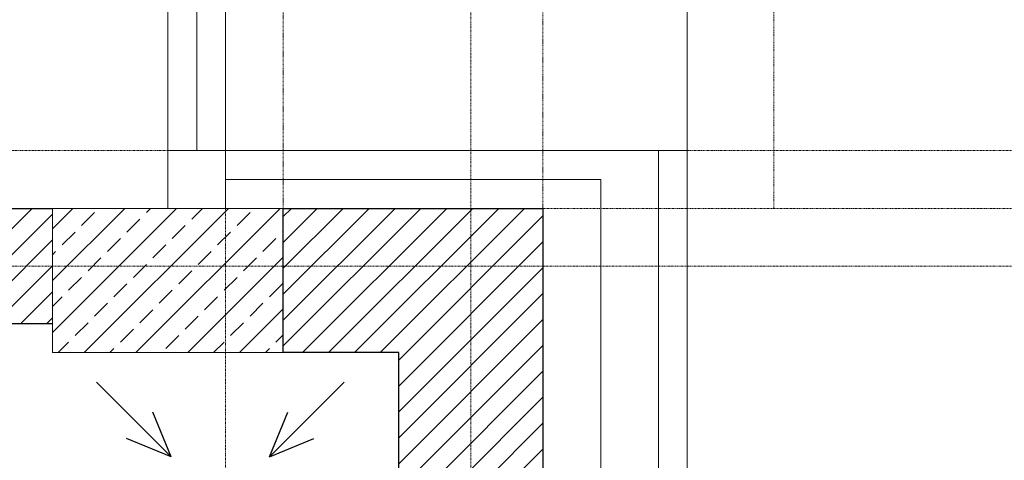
# Model space of a CAD drawing. Header units: millimetres. Extents: x 49908 to 79848, y -11883 to -3092.
# Tile 215 of 222: x 77935 to 78105, y -5870 to -5794. Entities that reach past the tile are written whole.
import ezdxf

# ---------------------------------------------------------------- set-up
doc = ezdxf.new("R2010")
doc.units = ezdxf.units.MM
for name, pattern in [('0.5_0.5', [10, 5, -5]), ('DASHDOT', [1, 0.5, -0.25, 0, -0.25]), ('DASHED', [19.05, 12.7, -6.35])]:
    doc.linetypes.add(name, pattern=pattern)
doc.layers.get('0').update_dxf_attribs({"color": 9, "lineweight": 9})
for name, color, linetype, lineweight in [('A stolarka', 9, 'Continuous', 9), ('A_HATCH', 9, 'Continuous', 9), ('A_IZOLACJA', 9, 'ZIGZAG', 9), ('A_MUROWANE', 9, 'Continuous', 25), ('A_OSIE', 9, 'DASHDOT', 9), ('A_PRZERYW', 9, 'DASHED', 9), ('A_WIDOK', 9, 'Continuous', 9), ('\x9dciany', 9, 'Continuous', 9)]:
    doc.layers.add(name, color=color, linetype=linetype, lineweight=lineweight)
doc.layers.add('S_W_went wywiewna', color=7, linetype='Continuous', true_color=0xdf5d0c)
doc.linetypes.add('ZIGZAG', pattern='A,0.00254,-5.08,[131,ltypeshp.shx,S=5.08,R=0,X=-5.08,Y=0],-10.16,[131,ltypeshp.shx,S=5.08,R=180,X=5.08,Y=0],-5.08', length=20.32254)

msp = doc.modelspace()

# ---------------------------------------------------------------- hatches: boundary and pattern name
at = {"lineweight": 5, "ltscale": 0.25}
h = msp.add_hatch(dxfattribs=at)
h.set_pattern_fill('ANSI33', color=256, angle=90, style=0)
h.set_pattern_definition([(45, (24000, -25), (-4.49012806, 4.49012806), []), (45, (24004.49, -25), (-4.49012806, 4.49012806), [3.175, -1.5875])])
h.paths.add_polyline_path([(77980.47, -5851.63), (77940.47, -5851.63), (77940.47, -5826.63), (77980.47, -5826.63)])
at = {"layer": 'A_HATCH', "transparency": 33554687}
h = msp.add_hatch(dxfattribs=at)
h.set_pattern_fill('ANSI31', color=256, angle=360)
h.set_pattern_definition([(45, (24000, 0), (-2.24506403, 2.24506403), [])])
h.paths.add_polyline_path([(77100.47, -6009.74), (77080.47, -6009.74), (77080.47, -6426.63), (77100.47, -6426.63)])
h.paths.add_polyline_path([(77100.47, -5426.63), (77080.47, -5426.63), (77080.47, -5486.63), (76700.47, -5486.63), (76700.47, -5439.13), (76680.47, -5439.13), (76680.47, -5566.63), (76700.47, -5566.63), (76700.47, -5506.63), (77080.47, -5506.63), (77080.47, -5566.63), (77100.47, -5566.63)])
h.paths.add_polyline_path([(77100.47, -4926.63), (77042.97, -4926.63), (77042.97, -4946.63), (77080.47, -4946.63), (77080.47, -5326.63), (77100.47, -5326.63)])
h.paths.add_polyline_path([(76942.97, -4926.63), (76837.97, -4926.63), (76837.97, -4946.63), (76942.97, -4946.63)])
h.paths.add_polyline_path([(77695.47, -5826.63), (77555.47, -5826.63), (77555.47, -5846.63), (77670.47, -5846.63), (77670.47, -6026.63), (77690.47, -6026.63), (77690.47, -5846.63), (77695.47, -5846.63)])
h.paths.add_polyline_path([(77690.47, -6026.63), (77670.47, -6026.63), (77670.47, -6126.63), (77690.47, -6126.63)])
h.paths.add_polyline_path([(77690.47, -6126.63), (77670.47, -6126.63), (77670.47, -6181.63), (77690.47, -6181.63)])
h.paths.add_polyline_path([(77940.47, -5826.63), (77790.47, -5826.63), (77790.47, -5846.63), (77940.47, -5846.63)])
h.paths.add_polyline_path([(77940.47, -5826.63), (77940.47, -5846.63)], flags=17)
h.paths.add_polyline_path([(77790.47, -5826.63), (77785.47, -5826.63), (77785.47, -5846.63), (77790.47, -5846.63)])
h.paths.add_polyline_path([(77325.47, -5826.63), (77325.47, -5846.63), (77465.47, -5846.63), (77465.47, -5826.63)])
h.paths.add_polyline_path([(77300.47, -5851.63), (77280.47, -5851.63), (77280.47, -5966.63), (77290.47, -5966.63), (77300.47, -5966.63)])
h.paths.add_polyline_path([(77300.47, -5439.13), (77280.47, -5439.13), (77280.47, -5813.63), (77300.47, -5813.63)])
h.paths.add_polyline_path([(77280.47, -5014.13), (77300.47, -5014.13), (77300.47, -4926.63), (77280.47, -4926.63)])
h.paths.add_polyline_path([(77300.47, -5039.13), (77280.47, -5039.13), (77280.47, -5414.13), (77300.47, -5414.13)])
h.paths.add_polyline_path([(76700.47, -5839.13), (76680.47, -5839.13), (76680.47, -5909.74), (76700.47, -5909.74)])
h.paths.add_polyline_path([(76700.47, -5814.13), (76700.47, -5826.63), (77080.47, -5826.63), (77080.47, -5909.74), (77100.47, -5909.74), (77100.47, -5666.63), (77080.47, -5666.63), (77080.47, -5806.63), (76700.47, -5806.63), (76700.47, -5666.63), (76680.47, -5666.63), (76680.47, -5814.13)])
h.paths.add_polyline_path([(76680.47, -5014.13), (76700.47, -5014.13), (76700.47, -4946.63), (76737.97, -4946.63), (76737.97, -4926.63), (76680.47, -4926.63)])
h.paths.add_polyline_path([(76700.47, -5039.13), (76680.47, -5039.13), (76680.47, -5314.13), (76700.47, -5314.13)])
h = msp.add_hatch(dxfattribs=at)
h.set_pattern_fill('ANSI31', color=256, angle=360)
h.set_pattern_definition([(45, (24000, -7e-10), (-2.24506403, 2.24506403), [])])
h.paths.add_polyline_path([(78025.47, -5826.63), (77980.47, -5826.63), (77980.47, -5851.63), (78000.47, -5851.63), (78000.47, -5877.44), (78025.47, -5877.44)])
h.paths.add_polyline_path([(78025.47, -5877.44), (78000.47, -5877.44), (78000.47, -5946.63), (78025.47, -5946.63)])
h.paths.add_polyline_path([(78025.47, -5882.49), (78025.47, -5856.99)])

# ---------------------------------------------------------------- linework, layer by layer
msp.add_lwpolyline([(77980.47, -5851.63), (77940.47, -5851.63), (77940.47, -5826.63), (77980.47, -5826.63)], close=True)
at = {"layer": 'A stolarka'}
for points in [[(77970.47, -5826.63), (77970.47, -5636.63)], [(77960.47, -5816.63), (77960.47, -5646.63)], [(77965.47, -5816.63), (77965.47, -5646.63)], [(77970.47, -5826.63), (77970.47, -5816.63), (77960.47, -5816.63), (77960.47, -5826.63), (77970.47, -5826.63)]]:
    msp.add_lwpolyline(points, dxfattribs=at)
at = {"layer": 'A_IZOLACJA', "ltscale": 0.015}
msp.add_lwpolyline([(77970.47, -5821.63), (78035.47, -5821.63), (78035.47, -5946.63)], dxfattribs=at)
at = {"layer": 'A_MUROWANE'}
msp.add_lwpolyline([(77940.47, -5846.63), (77785.47, -5846.63), (77785.47, -5826.63), (77940.47, -5826.63)], dxfattribs=at)
at = {"layer": 'A_MUROWANE', "ltscale": 0.5}
msp.add_lwpolyline([(77980.47, -5826.63), (78025.47, -5826.63), (78025.47, -5946.63), (78000.47, -5946.63), (78000.47, -5851.63), (77980.47, -5851.63), (77980.47, -5826.63)], dxfattribs=at)
at = {"layer": 'A_OSIE', "ltscale": 0.3, "transparency": 33554559}
for p, q in [((77970.47, -3902.99), (77970.47, -7140.05)), ((78012.97, -3902.99), (78012.97, -7140.05)), ((78341.81, -5816.63), (75440.85, -5816.63)), ((78344.5, -5826.63), (75440.85, -5826.63)), ((78341.81, -5836.63), (75440.85, -5836.63))]:
    msp.add_line(p, q, dxfattribs=at)
at = {"layer": 'A_PRZERYW', "ltscale": 0.01}
for points in [[(78025.47, -5826.63), (78025.47, -4241.63), (77100.47, -4241.63)], [(77100.47, -4286.63), (77980.47, -4286.63), (77980.47, -5826.63)]]:
    msp.add_lwpolyline(points, dxfattribs=at)
at = {"layer": 'A_WIDOK', "linetype": '0.5_0.5', "ltscale": 0.02}
msp.add_line((78065.47, -4111.63), (78065.47, -5826.63), dxfattribs=at)
at = {"layer": 'A_WIDOK'}
msp.add_line((78050.47, -5816.63), (77965.47, -5816.63), dxfattribs=at)
msp.add_lwpolyline([(78045.47, -5816.63), (78045.47, -5946.63)], dxfattribs=at)
at = {"layer": 'S_W_went wywiewna', "ltscale": 2}
for p, q in [((77961.07, -5869.7), (77948.12, -5856.75)), ((77978.06, -5869.7), (77991.01, -5856.75)), ((77961.07, -5869.7), (77957.87, -5861.96)), ((77978.06, -5869.7), (77981.26, -5861.96)), ((77961.07, -5869.7), (77953.33, -5866.5)), ((77978.06, -5869.7), (77985.79, -5866.5))]:
    msp.add_line(p, q, dxfattribs=at)
at = {"layer": '\x9dciany'}
for p, q in [((78050.47, -4216.63), (78050.47, -5826.63)), ((78050.47, -5826.63), (78050.47, -6636.63))]:
    msp.add_line(p, q, dxfattribs=at)

doc.saveas('drawing.dxf')
